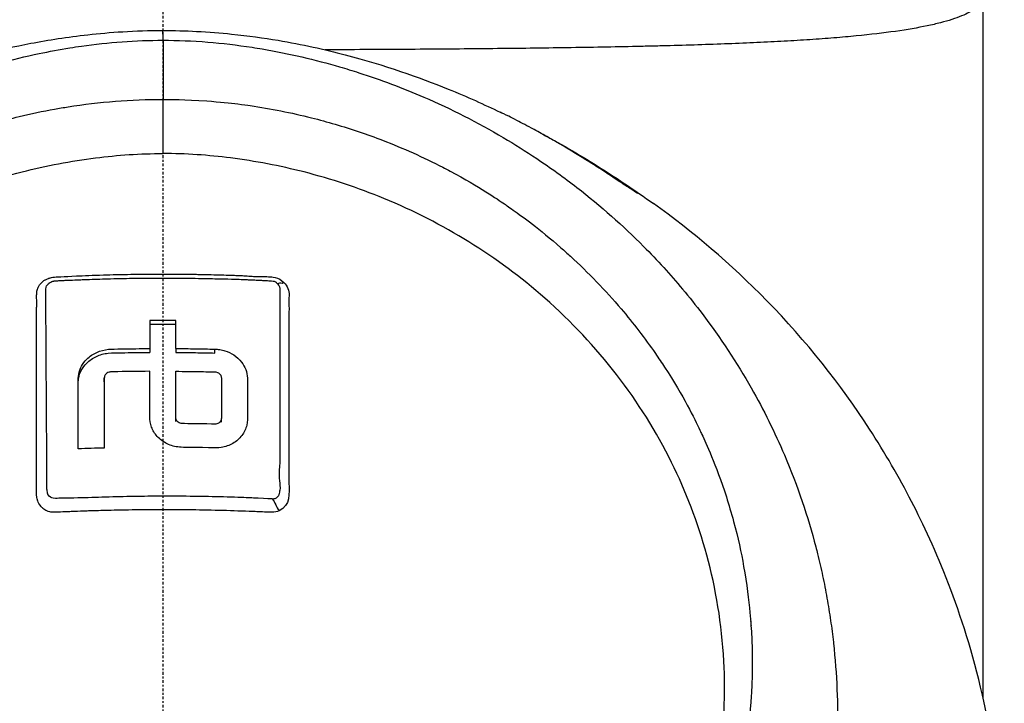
# Model space of a CAD drawing. Header units: millimetres. Extents: x 0 to 4378, y 0 to 2376.
# Tile 170 of 224: x 2245 to 2299, y 1651 to 1688. Entities that reach past the tile are written whole.
import ezdxf

# ---------------------------------------------------------------- set-up
doc = ezdxf.new("R2010")
doc.units = ezdxf.units.MM
doc.header["$LTSCALE"] = 0.2
doc.linetypes.add('CENTER2', pattern=[1.125, 0.75, -0.125, 0.125, -0.125])
doc.layers.add('02_Center Line', color=1, linetype='CENTER2')

# ---------------------------------------------------------------- blocks, each defined once
blk = doc.blocks.new('Blk$A01R1-4W24F')
for p, q in [((45, 991.183), (45, 1040.15)), ((40, 1027.775), (40, 1027.774)), ((0.011, 1021.096), (0.011, 1024.067)), ((18.275, 1022.203), (18.275, 1022.203)), ((18.502, 1022.072), (18.502, 1022.072)), ((16.212, 1019.881), (16.212, 1019.882)), ((-0.714, 1010.394), (-0.714, 1010.182)), ((0.713, 1010.394), (0.713, 1010.182)), ((2.854, 1010.149), (2.854, 1010.361)), ((-3.211, 1008.573), (-3.211, 1008.785)), ((31.87, 1008.922), (31.87, 1008.922)), ((0.713, 1006.395), (0.713, 1006.608)), ((33.112, 1006.67), (33.112, 1006.669)), ((3.21, 1006.349), (3.21, 1006.561)), ((36.227, 997.739), (36.227, 997.739)), ((36.27, 997.526), (36.27, 997.527)), ((36.271, 997.523), (36.271, 997.523)), ((36.319, 997.281), (36.319, 997.281))]:
    blk.add_line(p, q)
for centre, radius, start, end in [((0, 979.85), 34, 100.874, 100.8747), ((0, 979.85), 41, 50.743, 50.8222), ((0, 979.85), 30, 102.3037, 102.3039), ((0, 979.85), 30, 77.6533, 77.6542), ((32.043, 998.35), 3.386, 105.9783, 106.0654), ((32.043, 998.35), 3.186, 105.9551, 106.0517), ((32.043, 998.35), 2.929, 105.9598, 106.07), ((32.043, 998.35), 2.5, 106.0834, 106.2226), ((32.043, 998.35), 1.5, 107.5429, 107.835), ((0, 979.85), 41, 29.5734, 29.5753), ((32.043, 998.35), 1.25, 108.5049, 108.8849), ((32.043, 998.35), 1.25, 271.096, 271.5772), ((32.043, 998.35), 4.535, 342.6808, 342.6864), ((32.043, 998.35), 1.5, 272.1453, 272.5491), ((32.043, 998.35), 4.734, 338.349, 338.3531), ((32.043, 998.35), 2.5, 273.7554, 274), ((32.043, 998.35), 2.929, 273.9068, 274.1128), ((32.043, 998.35), 4.535, 273.5242, 273.6344), ((32.043, 998.35), 4.734, 273.4217, 273.5227)]:
    blk.add_arc(centre, radius, start, end)
for centre, major_axis, ratio, start_param, end_param in [((0.03, 997.597), (-0.024, 30.249), 0.000905, 6.09458, 6.283185), ((0.011, 1024.806), (0.002, 7.75), 0.000047, 1.241805, 1.666284), ((22, 1017.651), (2.25, 0), 0.707107, 1.18383, 1.183899), ((22, 1017.651), (2.25, 0), 0.707107, 0.239156, 0.239296), ((22, 1017.651), (3.5, 0), 0.707107, 6.004977, 6.005027), ((0.001, 955.05), (80.43, 0), 0.707265, 1.561936, 1.579678), ((-0.674, 964.878), (-0.02, 94.958), 0.000369, 1.052343, 1.070902), ((0.001, 954.837), (80.43, 0), 0.707265, 1.561936, 1.579678), ((0.674, 964.875), (-0.019, -94.963), 0.000358, 2.070691, 2.089249), ((0.034, 943.686), (-86.705, -0.001), 0.70693, 4.749809, 4.766284), ((0, 980.918), (0, 40.798), 0.999657, 5.238979, 5.239081)]:
    blk.add_ellipse(centre, major_axis=major_axis, ratio=ratio, start_param=start_param, end_param=end_param)
for points, knots in [([(45, 1029.7), (45, 1029.681), (44.998, 1029.644), (44.986, 1029.57), (44.944, 1029.441), (44.825, 1029.26), (44.588, 1029.048), (44.254, 1028.842), (43.824, 1028.64), (43.293, 1028.448), (42.663, 1028.267), (41.696, 1028.043), (40.245, 1027.791), (38.64, 1027.603), (37.439, 1027.491), (36.601, 1027.42), (35.5, 1027.339), (34.093, 1027.254), (32.601, 1027.179), (31.024, 1027.113), (29.361, 1027.055), (27.904, 1027.013), (26.693, 1026.983), (25.453, 1026.955), (23.87, 1026.924), (21.265, 1026.882), (17.879, 1026.842), (14.675, 1026.816), (12.473, 1026.803), (10.986, 1026.795), (9.796, 1026.79), (8.976, 1026.787), (8.905, 1026.787)], [-0.00005585, -0.00005585, -0.00005585, -0.00005585, 0.00051707, 0.00109, 0.00223584, 0.00452754, 0.00681923, 0.00911093, 0.01140263, 0.01369432, 0.01598602, 0.01827771, 0.0228611, 0.02744449, 0.02859034, 0.02973619, 0.03202788, 0.03431958, 0.03661127, 0.03890297, 0.04119466, 0.04348636, 0.04463221, 0.04577806, 0.04806975, 0.05036145, 0.05494484, 0.05952823, 0.06067408, 0.06181992, 0.06411162, 0.06432845, 0.06432845, 0.06432845, 0.06432845]), ([(-18.505, 1023.364), (-16.729, 1024.22), (-14.653, 1025.11), (-10.609, 1026.377), (-9.025, 1026.799), (-6.269, 1027.327), (-5.238, 1027.491), (-3.504, 1027.683), (-2.866, 1027.74), (-1.494, 1027.822), (-0.741, 1027.847), (0.006, 1027.847)], [0, 0, 0, 0, 1.326712, 1.326712, 2.054022, 2.054022, 2.446975, 2.446975, 2.658099, 2.658099, 2.882343, 2.882343, 2.882343, 2.882343]), ([(0.006, 1027.847), (0.626, 1027.847), (1.251, 1027.83), (2.516, 1027.766), (3.162, 1027.715), (4.683, 1027.56), (5.527, 1027.441), (7.654, 1027.082), (8.87, 1026.811), (12.176, 1025.946), (14.042, 1025.285), (16.692, 1024.208), (17.637, 1023.783), (18.509, 1023.363)], [0, 0, 0, 0, 0.185972, 0.185972, 0.395613, 0.395613, 0.706839, 0.706839, 1.226296, 1.226296, 2.232456, 2.232456, 2.882765, 2.882765, 2.882765, 2.882765]), ([(-24.065, 960.314), (-26.106, 962.331), (-27.952, 964.523), (-29.837, 967.249), (-30.073, 967.601), (-30.42, 968.136), (-30.54, 968.325), (-31.26, 969.474), (-31.751, 970.351), (-32.527, 971.864), (-32.815, 972.449), (-33.22, 973.312), (-33.359, 973.616), (-33.528, 974), (-33.563, 974.082), (-33.736, 974.483), (-33.875, 974.815), (-34.321, 975.92), (-34.611, 976.699), (-34.947, 977.69), (-35.014, 977.894), (-35.166, 978.367), (-35.25, 978.637), (-35.383, 979.083), (-35.434, 979.259), (-36.161, 981.813), (-36.621, 984.248), (-36.904, 987.336), (-36.946, 987.967), (-36.999, 989.216), (-37.009, 989.832), (-36.995, 991.665), (-36.927, 992.877), (-36.763, 994.411), (-36.724, 994.734), (-36.639, 995.369), (-36.592, 995.694), (-36.515, 996.175), (-36.489, 996.334), (-36.437, 996.638), (-36.41, 996.789), (-36.28, 997.502), (-36.161, 998.073), (-35.959, 998.936), (-35.886, 999.23), (-35.735, 999.808), (-35.657, 1000.094), (-35.411, 1000.951), (-35.233, 1001.516), (-34.66, 1003.195), (-34.22, 1004.3), (-33.235, 1006.461), (-32.688, 1007.519), (-31.484, 1009.589), (-30.832, 1010.594), (-29.779, 1012.052), (-29.416, 1012.532), (-28.665, 1013.471), (-28.279, 1013.931), (-27.483, 1014.834), (-27.072, 1015.278), (-24.96, 1017.449), (-23.102, 1019.024), (-19.561, 1021.484), (-17.948, 1022.439), (-15.016, 1023.905), (-13.725, 1024.465), (-11.912, 1025.14), (-11.413, 1025.314), (-10.691, 1025.55), (-10.47, 1025.619), (-9.834, 1025.815), (-9.413, 1025.936), (-8.267, 1026.247), (-7.528, 1026.425), (-6.226, 1026.697), (-5.665, 1026.801), (-4.892, 1026.925), (-4.68, 1026.957), (-3.726, 1027.092), (-2.981, 1027.173), (-1.487, 1027.282), (-0.738, 1027.31), (0.012, 1027.31)], [0.000001, 0.000001, 0.000001, 0.000001, 0.87198, 0.87198, 0.998176, 0.998176, 1.064575, 1.064575, 1.41457, 1.41457, 1.596219, 1.596219, 1.693857, 1.693857, 1.719166, 1.719166, 1.837725, 1.837725, 2.111396, 2.111396, 2.182409, 2.182409, 2.276499, 2.276499, 2.337341, 2.337341, 3.162147, 3.162147, 3.373842, 3.373842, 3.579811, 3.579811, 3.984502, 3.984502, 4.09507, 4.09507, 4.202311, 4.202311, 4.255972, 4.255972, 4.304596, 4.304596, 4.486711, 4.486711, 4.581165, 4.581165, 4.673894, 4.673894, 4.859509, 4.859509, 5.231419, 5.231419, 5.60592, 5.60592, 5.979077, 5.979077, 6.165933, 6.165933, 6.351964, 6.351964, 6.539189, 6.539189, 7.288579, 7.288579, 7.860772, 7.860772, 8.290537, 8.290537, 8.451715, 8.451715, 8.522248, 8.522248, 8.654959, 8.654959, 8.889881, 8.889881, 9.06617, 9.06617, 9.132077, 9.132077, 9.362293, 9.362293, 9.592797, 9.592797, 9.592797, 9.592797]), ([(0.012, 1027.31), (0.798, 1027.31), (1.618, 1027.279), (2.467, 1027.21), (3.256, 1027.147), (4.07, 1027.052), (4.907, 1026.923), (5.088, 1026.895), (5.27, 1026.865), (5.453, 1026.834), (6.94, 1026.58), (8.355, 1026.243), (9.696, 1025.853), (10.052, 1025.749), (10.403, 1025.641), (10.749, 1025.53), (11.955, 1025.142), (13.142, 1024.695), (14.307, 1024.192), (15.804, 1023.545), (17.262, 1022.804), (18.669, 1021.974), (19.292, 1021.606), (19.906, 1021.22), (20.509, 1020.817), (21.268, 1020.31), (22.003, 1019.78), (22.713, 1019.23), (24.02, 1018.217), (25.24, 1017.134), (26.371, 1015.996), (27.123, 1015.239), (27.835, 1014.458), (28.506, 1013.656), (28.877, 1013.213), (29.234, 1012.766), (29.577, 1012.314), (30.589, 1010.984), (31.485, 1009.618), (32.27, 1008.235), (32.961, 1007.019), (33.565, 1005.79), (34.09, 1004.56), (34.824, 1002.838), (35.387, 1001.146), (35.812, 999.515), (35.846, 999.386), (35.879, 999.257), (35.911, 999.128), (36.011, 998.726), (36.104, 998.323), (36.189, 997.921), (36.275, 997.514), (36.354, 997.108), (36.426, 996.702), (36.498, 996.292), (36.564, 995.883), (36.623, 995.474), (36.681, 995.076), (36.732, 994.677), (36.777, 994.279), (36.778, 994.265), (36.78, 994.251), (36.782, 994.237), (36.972, 992.522), (37.036, 990.842), (36.994, 989.21), (36.948, 987.453), (36.782, 985.753), (36.522, 984.122), (36.498, 983.97), (36.473, 983.819), (36.447, 983.668), (36.177, 982.087), (35.814, 980.54), (35.37, 979.035), (34.858, 977.303), (34.238, 975.624), (33.534, 974.013), (33.459, 973.842), (33.383, 973.672), (33.306, 973.501), (33.008, 972.846), (32.688, 972.186), (32.359, 971.54), (32.285, 971.395), (32.211, 971.25), (32.135, 971.105), (31.818, 970.498), (31.463, 969.848), (31.016, 969.104), (30.954, 969), (30.889, 968.894), (30.823, 968.787), (30.362, 968.035), (29.847, 967.256), (29.318, 966.505), (28.807, 965.781), (28.283, 965.082), (27.742, 964.404)], [0, 0, 0, 0, 0.0293646, 0.0293646, 0.0293646, 0.0566154, 0.0566154, 0.0566154, 0.0625, 0.0625, 0.0625, 0.1118856, 0.1118856, 0.1118856, 0.125, 0.125, 0.125, 0.1687706, 0.1687706, 0.1687706, 0.2250488, 0.2250488, 0.2250488, 0.25, 0.25, 0.25, 0.2807426, 0.2807426, 0.2807426, 0.3373462, 0.3373462, 0.3373462, 0.375, 0.375, 0.375, 0.394127, 0.394127, 0.394127, 0.4504604, 0.4504604, 0.4504604, 0.5, 0.5, 0.5, 0.5625, 0.5625, 0.5625, 0.5671142, 0.5671142, 0.5671142, 0.581501, 0.581501, 0.581501, 0.5960263, 0.5960263, 0.5960263, 0.6106942, 0.6106942, 0.6106942, 0.625, 0.625, 0.625, 0.6254725, 0.6254725, 0.6254725, 0.6826656, 0.6826656, 0.6826656, 0.7442648, 0.7442648, 0.7442648, 0.75, 0.75, 0.75, 0.8049855, 0.8049855, 0.8049855, 0.8682916, 0.8682916, 0.8682916, 0.875, 0.875, 0.875, 0.9005062, 0.9005062, 0.9005062, 0.90625, 0.90625, 0.90625, 0.9336735, 0.9336735, 0.9336735, 0.9375, 0.9375, 0.9375, 0.9693103, 0.9693103, 0.9693103, 1, 1, 1, 1]), ([(-23.946, 972.446), (-24.213, 972.728), (-24.475, 973.018), (-24.979, 973.593), (-25.228, 973.887), (-25.633, 974.384), (-25.794, 974.585), (-26.581, 975.598), (-27.171, 976.436), (-28.079, 977.879), (-28.421, 978.467), (-29.171, 979.859), (-29.566, 980.677), (-30.125, 981.982), (-30.316, 982.461), (-30.698, 983.497), (-30.886, 984.054), (-31.251, 985.261), (-31.424, 985.91), (-31.748, 987.311), (-31.891, 988.065), (-32.135, 989.687), (-32.226, 990.558), (-32.293, 991.657), (-32.304, 991.882), (-32.331, 992.602), (-32.337, 993.101), (-32.324, 994.094), (-32.305, 994.588), (-32.242, 995.582), (-32.197, 996.08), (-32.083, 997.063), (-32.013, 997.559), (-31.858, 998.481), (-31.77, 998.949), (-31.618, 999.652), (-31.56, 999.904), (-31.381, 1000.641), (-31.252, 1001.119), (-30.98, 1002.032), (-30.843, 1002.458), (-30.529, 1003.364), (-30.351, 1003.837), (-29.973, 1004.77), (-29.773, 1005.23), (-28.713, 1007.509), (-27.681, 1009.25), (-26.178, 1011.296), (-25.866, 1011.7), (-25.223, 1012.491), (-24.891, 1012.879), (-23.869, 1014.017), (-23.15, 1014.743), (-21.638, 1016.128), (-20.846, 1016.787), (-19.314, 1017.941), (-18.584, 1018.445), (-16.518, 1019.75), (-15.143, 1020.488), (-12.645, 1021.609), (-11.549, 1022.033), (-9.592, 1022.673), (-8.742, 1022.915), (-7.238, 1023.279), (-6.589, 1023.417), (-5.69, 1023.579), (-5.444, 1023.62), (-4.337, 1023.795), (-3.473, 1023.897), (-1.733, 1024.033), (-0.861, 1024.068), (0.011, 1024.067)], [0.000001, 0.000001, 0.000001, 0.000001, 0.11946, 0.11946, 0.241052, 0.241052, 0.321692, 0.321692, 0.643653, 0.643653, 0.858623, 0.858623, 1.144694, 1.144694, 1.308122, 1.308122, 1.494874, 1.494874, 1.708069, 1.708069, 1.951832, 1.951832, 2.230695, 2.230695, 2.303189, 2.303189, 2.46479, 2.46479, 2.625297, 2.625297, 2.787922, 2.787922, 2.946664, 2.946664, 3.08253, 3.08253, 3.156368, 3.156368, 3.305764, 3.305764, 3.43529, 3.43529, 3.579096, 3.579096, 3.721833, 3.721833, 4.292184, 4.292184, 4.435257, 4.435257, 4.578157, 4.578157, 4.862917, 4.862917, 5.148905, 5.148905, 5.393875, 5.393875, 5.822939, 5.822939, 6.144758, 6.144758, 6.385994, 6.385994, 6.566823, 6.566823, 6.63475, 6.63475, 6.873456, 6.873456, 7.112007, 7.112007, 7.112007, 7.112007]), ([(0.011, 1024.067), (0.381, 1024.067), (1.185, 1024.069), (2.417, 1023.98), (3.126, 1023.929), (3.691, 1023.866), (4.113, 1023.814), (4.409, 1023.777), (4.635, 1023.746), (4.792, 1023.723), (5.923, 1023.558), (7.045, 1023.336), (8.151, 1023.058), (8.588, 1022.949), (9.022, 1022.83), (9.454, 1022.703), (10.334, 1022.444), (11.202, 1022.15), (12.056, 1021.821), (13.181, 1021.387), (14.281, 1020.894), (15.349, 1020.343), (15.493, 1020.269), (15.632, 1020.195), (15.767, 1020.124), (17.391, 1019.256), (18.342, 1018.597), (18.735, 1018.329), (18.776, 1018.301), (18.939, 1018.191), (19.22, 1017.992), (19.732, 1017.629), (20.639, 1016.976), (21.837, 1015.924), (22.012, 1015.77), (22.186, 1015.614), (22.358, 1015.456), (23.34, 1014.556), (24.27, 1013.591), (25.138, 1012.568), (25.802, 1011.785), (26.429, 1010.968), (27.017, 1010.12), (27.195, 1009.862), (27.362, 1009.613), (27.518, 1009.372), (28.57, 1007.754), (29.148, 1006.564), (29.456, 1005.917), (29.499, 1005.826), (29.536, 1005.746), (29.569, 1005.677), (29.791, 1005.197), (30.319, 1004.081), (30.906, 1002.251), (31.039, 1001.837), (31.174, 1001.386), (31.305, 1000.898), (31.545, 1000.008), (31.722, 999.187), (31.856, 998.441), (32.033, 997.462), (32.136, 996.614), (32.202, 995.903), (32.247, 995.421), (32.277, 994.972), (32.296, 994.556), (32.317, 994.123), (32.326, 993.726), (32.328, 993.366), (32.33, 993.108), (32.329, 992.85), (32.324, 992.592), (32.316, 992.174), (32.299, 991.755), (32.273, 991.337), (32.262, 991.165), (32.25, 990.994), (32.237, 990.822), (32.186, 990.185), (32.114, 989.542), (32.019, 988.894), (31.901, 988.096), (31.749, 987.29), (31.559, 986.479), (31.505, 986.251), (31.449, 986.022), (31.389, 985.792), (31.242, 985.227), (31.078, 984.665), (30.898, 984.109), (30.645, 983.327), (30.359, 982.555), (30.042, 981.794), (29.929, 981.522), (29.811, 981.251), (29.69, 980.982), (29.453, 980.459), (29.22, 979.983), (28.998, 979.552), (28.527, 978.64), (28.104, 977.928), (27.773, 977.396), (27.525, 976.998), (27.327, 976.701), (27.192, 976.499), (26.929, 976.107), (26.656, 975.72), (26.374, 975.339), (26.142, 975.026), (25.904, 974.717), (25.66, 974.412), (25.27, 973.924), (24.986, 973.595), (24.826, 973.412), (24.82, 973.406), (24.815, 973.399), (24.809, 973.393), (24.528, 973.071), (24.241, 972.755), (23.947, 972.444)], [-1, -1, -1, -1, -0.967857, -0.967857, -0.967857, -0.948942, -0.948942, -0.948942, -0.935714, -0.935714, -0.935714, -0.889625, -0.889625, -0.889625, -0.871429, -0.871429, -0.871429, -0.83445, -0.83445, -0.83445, -0.785714, -0.785714, -0.785714, -0.781613, -0.781613, -0.781613, -0.732143, -0.732143, -0.732143, -0.713138, -0.713138, -0.713138, -0.678571, -0.678571, -0.678571, -0.668891, -0.668891, -0.668891, -0.613661, -0.613661, -0.613661, -0.571429, -0.571429, -0.571429, -0.563197, -0.563197, -0.563197, -0.507759, -0.507759, -0.507759, -0.5, -0.5, -0.5, -0.441747, -0.441747, -0.441747, -0.428571, -0.428571, -0.428571, -0.397698, -0.397698, -0.397698, -0.357143, -0.357143, -0.357143, -0.339649, -0.339649, -0.339649, -0.321429, -0.321429, -0.321429, -0.310561, -0.310561, -0.310561, -0.292949, -0.292949, -0.292949, -0.285714, -0.285714, -0.285714, -0.258021, -0.258021, -0.258021, -0.223914, -0.223914, -0.223914, -0.214286, -0.214286, -0.214286, -0.189719, -0.189719, -0.189719, -0.155218, -0.155218, -0.155218, -0.142857, -0.142857, -0.142857, -0.12766, -0.12766, -0.12766, -0.095508, -0.095508, -0.095508, -0.071429, -0.071429, -0.071429, -0.051836, -0.051836, -0.051836, -0.035714, -0.035714, -0.035714, -0.017857, -0.017857, -0.017857, -0.017513, -0.017513, -0.017513, 0, 0, 0, 0]), ([(25.537, 1019.235), (25.448, 1019.29), (25.225, 1019.439), (24.631, 1019.834), (24.251, 1020.085), (23.414, 1020.622), (22.956, 1020.909), (22.014, 1021.478), (21.578, 1021.733), (20.893, 1022.121), (20.625, 1022.269), (20.183, 1022.509), (20.011, 1022.6), (19.695, 1022.767), (19.552, 1022.841), (19.25, 1022.996), (19.1, 1023.072), (18.774, 1023.234), (18.623, 1023.308), (18.509, 1023.363)], [-1.596737, -1.596737, -1.596737, -1.596737, -1.33399, -1.33399, -1.081083, -1.081083, -0.864266, -0.864266, -0.684891, -0.684891, -0.576042, -0.576042, -0.504751, -0.504751, -0.44002, -0.44002, -0.35801, -0.35801, -0.236222, -0.236222, -0.236222, -0.236222]), ([(20.819, 1022.161), (21.038, 1022.045), (21.255, 1021.928), (21.47, 1021.809), (22.006, 1021.513), (22.532, 1021.209), (23.046, 1020.898)], [0.28744, 0.28744, 0.28744, 0.28744, 0.3710577, 0.3710577, 0.3710577, 0.5794213, 0.5794213, 0.5794213, 0.5794213]), ([(-23.702, 972.967), (-24.989, 974.459), (-26.745, 976.753), (-29.376, 982.491), (-30.152, 985.136), (-30.787, 989.645), (-30.862, 991.465), (-30.545, 997.362), (-29.442, 1001.03), (-26.207, 1007.556), (-23.844, 1010.613), (-18.339, 1015.453), (-15.349, 1017.299), (-10.681, 1019.221), (-9.214, 1019.707), (-6.392, 1020.427), (-5.041, 1020.684), (-2.486, 1021.007), (-1.233, 1021.097), (0.011, 1021.096)], [0.000001, 0.000001, 0.000001, 0.000001, 0.607771, 0.607771, 1.082512, 1.082512, 1.397802, 1.397802, 2.118274, 2.118274, 2.902051, 2.902051, 3.602042, 3.602042, 3.908849, 3.908849, 4.182215, 4.182215, 4.425038, 4.425038, 4.425038, 4.425038]), ([(23.703, 972.964), (24.989, 974.455), (26.745, 976.746), (29.375, 982.479), (30.152, 985.121), (30.789, 989.625), (30.865, 991.444), (30.552, 997.34), (29.452, 1001.009), (26.223, 1007.538), (23.862, 1010.597), (18.361, 1015.44), (15.373, 1017.288), (10.705, 1019.214), (9.238, 1019.7), (6.417, 1020.422), (5.066, 1020.68), (2.51, 1021.005), (1.256, 1021.096), (0.011, 1021.096)], [-6.796105, -6.796105, -6.796105, -6.796105, -5.863118, -5.863118, -5.134414, -5.134414, -4.650457, -4.650457, -3.543767, -3.543767, -2.339879, -2.339879, -1.264734, -1.264734, -0.793197, -0.793197, -0.373483, -0.373483, 0, 0, 0, 0]), ([(25.785, 1019.081), (25.744, 1019.107), (25.703, 1019.133), (25.62, 1019.184), (25.579, 1019.21), (25.537, 1019.235)], [0.000001, 0.000001, 0.000001, 0.000001, 0.1240778, 0.1240778, 0.2481545, 0.2481545, 0.2481545, 0.2481545]), ([(26.028, 1018.925), (25.986, 1018.953), (25.939, 1018.983), (25.862, 1019.032), (25.822, 1019.058), (25.785, 1019.081)], [-0.2166132, -0.2166132, -0.2166132, -0.2166132, -0.1116759, -0.1116759, 0, 0, 0, 0]), ([(0.032, 933.345), (2.084, 933.341), (5.674, 933.477), (13.304, 935.142), (16.378, 936.159), (21.153, 938.315), (22.963, 939.298), (25.625, 940.956), (26.558, 941.586), (28.345, 942.889), (29.2, 943.56), (30.473, 944.636), (30.899, 945.011), (34.343, 948.154), (36.464, 950.852), (39.388, 955.017), (41.258, 958.04), (44.27, 965.501), (45.214, 969.136), (46.151, 976.028), (46.131, 978.448), (46.125, 981.328), (46.138, 983.268), (45.679, 987.705), (45.376, 989.55), (43.899, 995.974), (42.341, 999.522), (40.376, 1003.342), (39.608, 1004.67), (37.169, 1008.428), (35.293, 1010.801), (31.145, 1015.054), (29.053, 1016.821), (26.916, 1018.345)], [0, 0, 0, 0, 0.615438, 0.615438, 1.069569, 1.069569, 1.371276, 1.371276, 1.544721, 1.544721, 1.716113, 1.716113, 1.805171, 1.805171, 2.453917, 2.453917, 3.119268, 3.119268, 3.710855, 3.710855, 4.236876, 4.236876, 4.642605, 4.642605, 4.934699, 4.934699, 5.667174, 5.667174, 6.066186, 6.066186, 6.818123, 6.818123, 7.507371, 7.507371, 7.507371, 7.507371]), ([(-6.921, 1002.974), (-6.921, 1003.009), (-6.921, 1003.074), (-6.921, 1003.166), (-6.921, 1003.2), (-6.922, 1003.231), (-6.922, 1003.26), (-6.922, 1003.432), (-6.922, 1003.52), (-6.922, 1003.523), (-6.922, 1003.524), (-6.922, 1003.564), (-6.922, 1003.584), (-6.922, 1004.006), (-6.922, 1004.426), (-6.922, 1004.845), (-6.922, 1005.098), (-6.922, 1005.351), (-6.922, 1005.603), (-6.922, 1005.895), (-6.922, 1006.167), (-6.922, 1006.417), (-6.922, 1006.879), (-6.922, 1007.269), (-6.922, 1007.588), (-6.922, 1007.731), (-6.922, 1007.86), (-6.922, 1007.974), (-6.922, 1008.378), (-6.922, 1008.605), (-6.922, 1008.661), (-6.923, 1008.944), (-6.924, 1009.226), (-6.924, 1009.507), (-6.925, 1009.753), (-6.925, 1009.999), (-6.926, 1010.244), (-6.927, 1010.669), (-6.927, 1011.012), (-6.926, 1011.272), (-6.926, 1011.469), (-6.926, 1011.619), (-6.926, 1011.723), (-6.924, 1012.132), (-6.922, 1012.359), (-6.922, 1012.405), (-6.922, 1012.441), (-6.921, 1012.475), (-6.921, 1012.507), (-6.921, 1012.556), (-6.92, 1012.602), (-6.92, 1012.644), (-6.919, 1012.726), (-6.918, 1012.794), (-6.917, 1012.848), (-6.917, 1012.864), (-6.917, 1012.878), (-6.917, 1012.892), (-6.916, 1012.934), (-6.917, 1012.968), (-6.917, 1012.993), (-6.917, 1012.997), (-6.917, 1013.006), (-6.917, 1013.02), (-6.917, 1013.028), (-6.917, 1013.038), (-6.917, 1013.05), (-6.917, 1013.053), (-6.918, 1013.057), (-6.918, 1013.06), (-6.92, 1013.113), (-6.921, 1013.157), (-6.922, 1013.191), (-6.924, 1013.301), (-6.92, 1013.373), (-6.918, 1013.408), (-6.916, 1013.431), (-6.915, 1013.456), (-6.913, 1013.485), (-6.912, 1013.502), (-6.91, 1013.517), (-6.908, 1013.53), (-6.908, 1013.536), (-6.907, 1013.541), (-6.906, 1013.546), (-6.904, 1013.556), (-6.901, 1013.57), (-6.896, 1013.588), (-6.892, 1013.605), (-6.887, 1013.623), (-6.881, 1013.642), (-6.879, 1013.648), (-6.874, 1013.665), (-6.864, 1013.691), (-6.857, 1013.708), (-6.849, 1013.728), (-6.837, 1013.752), (-6.813, 1013.804), (-6.785, 1013.848), (-6.757, 1013.887), (-6.712, 1013.95), (-6.664, 1014), (-6.62, 1014.04), (-6.583, 1014.074), (-6.548, 1014.1), (-6.519, 1014.12), (-6.497, 1014.136), (-6.477, 1014.149), (-6.461, 1014.158), (-6.455, 1014.162), (-6.447, 1014.167), (-6.437, 1014.172), (-6.403, 1014.191), (-6.349, 1014.221), (-6.272, 1014.247), (-6.255, 1014.253), (-6.238, 1014.258), (-6.222, 1014.262), (-6.197, 1014.269), (-6.173, 1014.275), (-6.152, 1014.28), (-6.138, 1014.283), (-6.101, 1014.292), (-6.038, 1014.303), (-6.036, 1014.303), (-6.022, 1014.305), (-5.996, 1014.308), (-5.869, 1014.323), (-5.45, 1014.345), (-4.741, 1014.379), (-4.338, 1014.399), (-3.84, 1014.416), (-3.247, 1014.434), (-3.022, 1014.441), (-2.784, 1014.447), (-2.532, 1014.453), (-2.262, 1014.459), (-2.002, 1014.464), (-1.752, 1014.468), (-1.205, 1014.477), (-0.705, 1014.481), (-0.256, 1014.482), (0.317, 1014.483), (0.809, 1014.48), (1.228, 1014.475), (1.46, 1014.473), (1.669, 1014.47), (1.855, 1014.467), (1.941, 1014.466), (2.021, 1014.464), (2.096, 1014.463), (2.455, 1014.456), (2.837, 1014.448), (3.24, 1014.436), (3.243, 1014.436), (3.246, 1014.436), (3.25, 1014.436), (3.365, 1014.433), (3.559, 1014.427), (3.832, 1014.417), (3.965, 1014.413), (4.069, 1014.409), (4.144, 1014.406), (4.15, 1014.406), (4.156, 1014.405), (4.162, 1014.405)], [-0.6381839, -0.6381839, -0.6381839, -0.6381839, -0.6316964, -0.6316964, -0.6316964, -0.6307456, -0.6307456, -0.6307456, -0.6250215, -0.6250215, -0.6250215, -0.6234436, -0.6234436, -0.6234436, -0.5910238, -0.5910238, -0.5910238, -0.5714286, -0.5714286, -0.5714286, -0.5584343, -0.5584343, -0.5584343, -0.5344378, -0.5344378, -0.5344378, -0.5236736, -0.5236736, -0.5236736, -0.4857143, -0.4857143, -0.4857143, -0.4628498, -0.4628498, -0.4628498, -0.4428571, -0.4428571, -0.4428571, -0.4184801, -0.4184801, -0.4184801, -0.4, -0.4, -0.4, -0.3785714, -0.3785714, -0.3785714, -0.3766324, -0.3766324, -0.3766324, -0.3736775, -0.3736775, -0.3736775, -0.3678571, -0.3678571, -0.3678571, -0.3667329, -0.3667329, -0.3667329, -0.3632653, -0.3632653, -0.3632653, -0.3617347, -0.3617347, -0.3617347, -0.3602041, -0.3602041, -0.3602041, -0.3600354, -0.3600354, -0.3600354, -0.3571429, -0.3571429, -0.3571429, -0.3517857, -0.3517857, -0.3517857, -0.3491071, -0.3491071, -0.3491071, -0.347306, -0.347306, -0.347306, -0.3464286, -0.3464286, -0.3464286, -0.3448214, -0.3448214, -0.3448214, -0.3432143, -0.3432143, -0.3432143, -0.341231, -0.341231, -0.341231, -0.34, -0.34, -0.34, -0.3357143, -0.3357143, -0.3357143, -0.3314305, -0.3314305, -0.3314305, -0.3277963, -0.3277963, -0.3277963, -0.325, -0.325, -0.325, -0.3238534, -0.3238534, -0.3238534, -0.3196429, -0.3196429, -0.3196429, -0.3186098, -0.3186098, -0.3186098, -0.3169643, -0.3169643, -0.3169643, -0.3142857, -0.3142857, -0.3142857, -0.3057284, -0.3057284, -0.3057284, -0.2625175, -0.2625175, -0.2625175, -0.2379132, -0.2379132, -0.2379132, -0.2285714, -0.2285714, -0.2285714, -0.2146659, -0.2146659, -0.2146659, -0.1843164, -0.1843164, -0.1843164, -0.1456542, -0.1456542, -0.1456542, -0.124148, -0.124148, -0.124148, -0.1142857, -0.1142857, -0.1142857, -0.085957, -0.085957, -0.085957, -0.0857143, -0.0857143, -0.0857143, -0.0714286, -0.0714286, -0.0714286, -0.0642857, -0.0642857, -0.0642857, -0.063677, -0.063677, -0.063677, -0.063677]), ([(-6.415, 1013.575), (-6.414, 1013.606), (-6.414, 1013.634), (-6.414, 1013.661), (-6.412, 1013.804), (-6.339, 1013.883), (-6.315, 1013.912), (-6.306, 1013.922), (-6.283, 1013.95), (-6.236, 1013.987), (-6.232, 1013.99), (-6.227, 1013.994), (-6.222, 1013.997), (-6.194, 1014.017), (-6.166, 1014.033), (-6.142, 1014.045), (-6.103, 1014.064), (-6.067, 1014.077), (-6.037, 1014.085), (-6.034, 1014.086), (-6.031, 1014.087), (-6.026, 1014.088), (-6.016, 1014.091), (-6.001, 1014.094), (-5.982, 1014.098), (-5.959, 1014.102), (-5.941, 1014.104), (-5.927, 1014.105), (-5.914, 1014.107), (-5.876, 1014.11), (-5.816, 1014.114), (-5.783, 1014.116), (-5.747, 1014.119), (-5.706, 1014.121), (-5.675, 1014.123), (-5.637, 1014.125), (-5.594, 1014.128), (-5.563, 1014.129), (-5.529, 1014.131), (-5.492, 1014.132), (-5.444, 1014.134), (-5.375, 1014.137), (-5.283, 1014.14), (-5.191, 1014.144), (-5.123, 1014.146), (-5.079, 1014.148), (-5.032, 1014.15), (-4.901, 1014.155), (-4.686, 1014.165), (-4.599, 1014.168), (-4.512, 1014.172), (-4.423, 1014.176), (-4.068, 1014.19), (-3.698, 1014.203), (-3.313, 1014.214), (-3.221, 1014.217), (-3.128, 1014.22), (-3.035, 1014.222), (-2.572, 1014.235), (-2.108, 1014.245), (-1.646, 1014.251), (-1.183, 1014.258), (-0.721, 1014.262), (-0.256, 1014.263), (0.21, 1014.264), (0.679, 1014.261), (1.147, 1014.256), (1.152, 1014.256), (1.157, 1014.256), (1.162, 1014.256), (1.309, 1014.254), (1.449, 1014.253), (1.584, 1014.251)], [0.6113952, 0.6113952, 0.6113952, 0.6113952, 0.6163655, 0.6163655, 0.6163655, 0.6428571, 0.6428571, 0.6428571, 0.6462054, 0.6462054, 0.6462054, 0.6466888, 0.6466888, 0.6466888, 0.6495536, 0.6495536, 0.6495536, 0.6529018, 0.6529018, 0.6529018, 0.6534468, 0.6534468, 0.6534468, 0.6545759, 0.6545759, 0.6545759, 0.65625, 0.65625, 0.65625, 0.6595982, 0.6595982, 0.6595982, 0.6629464, 0.6629464, 0.6629464, 0.6668565, 0.6668565, 0.6668565, 0.6696429, 0.6696429, 0.6696429, 0.6763393, 0.6763393, 0.6763393, 0.6830357, 0.6830357, 0.6830357, 0.6964286, 0.6964286, 0.6964286, 0.7071219, 0.7071219, 0.7071219, 0.75, 0.75, 0.75, 0.7544493, 0.7544493, 0.7544493, 0.7766834, 0.7766834, 0.7766834, 0.7989284, 0.7989284, 0.7989284, 0.8211841, 0.8211841, 0.8211841, 0.8214286, 0.8214286, 0.8214286, 0.8289032, 0.8289032, 0.8289032, 0.8289032]), ([(1.584, 1014.251), (2.092, 1014.244), (2.516, 1014.235), (2.856, 1014.228), (2.922, 1014.226), (2.987, 1014.225), (3.051, 1014.223), (3.233, 1014.218), (3.404, 1014.215), (3.565, 1014.211), (3.85, 1014.204), (4.055, 1014.197), (4.181, 1014.193), (4.327, 1014.188), (4.46, 1014.183), (4.581, 1014.178), (4.612, 1014.176), (4.643, 1014.175), (4.673, 1014.174), (4.685, 1014.173), (4.697, 1014.173), (4.707, 1014.172), (4.733, 1014.171), (4.751, 1014.17), (4.762, 1014.17), (4.813, 1014.167), (4.869, 1014.165), (4.929, 1014.162), (4.984, 1014.16), (5.083, 1014.156), (5.225, 1014.149), (5.268, 1014.147), (5.308, 1014.145), (5.344, 1014.143)], [0.8289032, 0.8289032, 0.8289032, 0.8289032, 0.8571429, 0.8571429, 0.8571429, 0.8617723, 0.8617723, 0.8617723, 0.875, 0.875, 0.875, 0.8928571, 0.8928571, 0.8928571, 0.90625, 0.90625, 0.90625, 0.9095982, 0.9095982, 0.9095982, 0.9105229, 0.9105229, 0.9105229, 0.9129464, 0.9129464, 0.9129464, 0.9196429, 0.9196429, 0.9196429, 0.9330357, 0.9330357, 0.9330357, 0.9388096, 0.9388096, 0.9388096, 0.9388096]), ([(4.162, 1014.405), (4.229, 1014.402), (4.297, 1014.399), (4.365, 1014.395), (4.476, 1014.388), (4.561, 1014.382), (4.619, 1014.378), (4.749, 1014.37), (4.868, 1014.362), (4.978, 1014.355), (4.981, 1014.355), (4.985, 1014.355), (4.989, 1014.355), (5.075, 1014.35), (5.141, 1014.348), (5.243, 1014.345), (5.298, 1014.344), (5.345, 1014.343), (5.383, 1014.343), (5.387, 1014.343), (5.391, 1014.343), (5.395, 1014.343), (5.416, 1014.343), (5.432, 1014.343), (5.442, 1014.343), (5.447, 1014.343), (5.452, 1014.343), (5.457, 1014.344), (5.469, 1014.344), (5.482, 1014.344), (5.495, 1014.344), (5.511, 1014.344), (5.529, 1014.344), (5.549, 1014.344), (5.564, 1014.344), (5.579, 1014.343), (5.596, 1014.343), (5.76, 1014.341), (5.859, 1014.333), (5.898, 1014.33), (5.914, 1014.329), (6.003, 1014.327), (6.153, 1014.29), (6.332, 1014.246), (6.498, 1014.166), (6.637, 1014.021)], [-0.06367695, -0.06367695, -0.06367695, -0.06367695, -0.05714286, -0.05714286, -0.05714286, -0.05102041, -0.05102041, -0.05102041, -0.0431996, -0.0431996, -0.0431996, -0.0429311, -0.0429311, -0.0429311, -0.03673469, -0.03673469, -0.03673469, -0.03304234, -0.03304234, -0.03304234, -0.03265306, -0.03265306, -0.03265306, -0.03163265, -0.03163265, -0.03163265, -0.03133708, -0.03133708, -0.03133708, -0.03061224, -0.03061224, -0.03061224, -0.0294375, -0.0294375, -0.0294375, -0.02857143, -0.02857143, -0.02857143, -0.02142857, -0.02142857, -0.02142857, -0.01428571, -0.01428571, -0.01428571, 0, 0, 0, 0]), ([(5.344, 1014.143), (5.392, 1014.14), (5.433, 1014.138), (5.468, 1014.136), (5.604, 1014.129), (5.718, 1014.121), (5.811, 1014.115)], [0.93880964, 0.93880964, 0.93880964, 0.93880964, 0.94642857, 0.94642857, 0.94642857, 0.9841263, 0.9841263, 0.9841263, 0.9841263]), ([(5.919, 1014.108), (5.928, 1014.108), (5.973, 1014.109), (6.054, 1014.096), (6.09, 1014.091), (6.119, 1014.082), (6.139, 1014.073), (6.161, 1014.064), (6.185, 1014.049), (6.21, 1014.028), (6.215, 1014.023), (6.229, 1014.011), (6.249, 1013.99), (6.268, 1013.97), (6.284, 1013.952), (6.297, 1013.937)], [0, 0, 0, 0, 0.25, 0.25, 0.25, 0.5, 0.5, 0.5, 0.75, 0.75, 0.75, 0.875, 0.875, 0.875, 1, 1, 1, 1]), ([(6.297, 1013.937), (6.493, 1013.739), (6.397, 1013.484), (6.411, 1013.252), (6.425, 1013.02), (6.416, 1012.782), (6.417, 1012.546), (6.418, 1012.073), (6.417, 1011.598), (6.416, 1011.121), (6.416, 1010.643), (6.416, 1010.164), (6.415, 1009.682), (6.415, 1009.628), (6.415, 1009.574), (6.415, 1009.519), (6.415, 1008.955), (6.414, 1008.524), (6.414, 1008.229), (6.414, 1008.03), (6.414, 1007.893), (6.414, 1007.821), (6.414, 1007.442), (6.413, 1007.089), (6.413, 1006.762), (6.413, 1006.528), (6.413, 1006.308), (6.413, 1006.102)], [0, 0, 0, 0, 0.0642604, 0.0642604, 0.0642604, 0.1285208, 0.1285208, 0.1285208, 0.2570414, 0.2570414, 0.2570414, 0.3855616, 0.3855616, 0.3855616, 0.4, 0.4, 0.4, 0.489325, 0.489325, 0.489325, 0.55, 0.55, 0.55, 0.6374853, 0.6374853, 0.6374853, 0.7, 0.7, 0.7, 0.7]), ([(6.637, 1014.021), (6.838, 1013.83), (6.933, 1013.572), (6.924, 1013.322), (6.915, 1013.073), (6.92, 1012.822), (6.92, 1012.571), (6.919, 1012.068), (6.919, 1011.563), (6.919, 1011.055), (6.919, 1010.546), (6.919, 1010.036), (6.919, 1009.522), (6.919, 1009.078), (6.919, 1008.633), (6.919, 1008.185)], [-1, -1, -1, -1, -0.9391036, -0.9391036, -0.9391036, -0.8782072, -0.8782072, -0.8782072, -0.7564144, -0.7564144, -0.7564144, -0.6346216, -0.6346216, -0.6346216, -0.5293356, -0.5293356, -0.5293356, -0.5293356]), ([(5.989, 1002.143), (5.923, 1002.146), (5.672, 1002.162), (5.234, 1002.18), (5.018, 1002.189), (4.756, 1002.201), (4.449, 1002.213), (4.017, 1002.229), (3.495, 1002.246), (2.882, 1002.261), (2.404, 1002.272), (1.872, 1002.281), (1.285, 1002.286), (0.808, 1002.291), (0.294, 1002.292), (-0.256, 1002.29), (-0.741, 1002.288), (-1.255, 1002.282), (-1.798, 1002.273), (-2.288, 1002.264), (-2.803, 1002.252), (-3.34, 1002.236), (-3.586, 1002.229), (-3.837, 1002.22), (-4.093, 1002.211), (-4.312, 1002.203), (-4.574, 1002.196), (-4.878, 1002.19), (-4.883, 1002.19), (-4.887, 1002.19), (-4.892, 1002.19), (-5.04, 1002.187), (-5.153, 1002.184), (-5.23, 1002.184), (-5.419, 1002.184), (-5.538, 1002.184), (-5.589, 1002.183), (-5.602, 1002.182), (-5.618, 1002.182), (-5.636, 1002.182), (-5.715, 1002.181), (-5.846, 1002.147), (-6.01, 1002.181), (-6.109, 1002.201), (-6.223, 1002.262), (-6.289, 1002.367), (-6.291, 1002.37), (-6.294, 1002.375), (-6.297, 1002.381), (-6.298, 1002.385), (-6.3, 1002.389), (-6.302, 1002.394), (-6.307, 1002.406), (-6.31, 1002.416), (-6.312, 1002.424), (-6.314, 1002.43), (-6.316, 1002.434), (-6.317, 1002.438), (-6.329, 1002.482), (-6.338, 1002.53), (-6.345, 1002.584), (-6.348, 1002.606), (-6.352, 1002.64), (-6.355, 1002.685), (-6.356, 1002.696), (-6.356, 1002.706), (-6.357, 1002.716), (-6.357, 1002.729), (-6.358, 1002.742), (-6.359, 1002.754), (-6.359, 1002.772), (-6.36, 1002.79), (-6.36, 1002.806), (-6.362, 1002.885), (-6.358, 1002.983), (-6.358, 1003.103), (-6.358, 1003.156), (-6.36, 1003.404), (-6.362, 1003.844), (-6.363, 1004.012), (-6.364, 1004.209), (-6.365, 1004.433), (-6.366, 1004.728), (-6.368, 1005.023), (-6.369, 1005.316), (-6.372, 1005.805), (-6.374, 1006.293), (-6.377, 1006.777), (-6.38, 1007.263), (-6.384, 1007.746), (-6.387, 1008.229), (-6.387, 1008.336), (-6.388, 1008.443), (-6.389, 1008.551), (-6.392, 1008.95), (-6.394, 1009.327), (-6.396, 1009.681), (-6.4, 1010.312), (-6.403, 1010.869), (-6.406, 1011.357), (-6.409, 1011.987), (-6.411, 1012.5), (-6.413, 1012.897), (-6.414, 1013.181), (-6.415, 1013.407), (-6.415, 1013.575)], [0, 0, 0, 0, 0.061398, 0.061398, 0.061398, 0.0917382, 0.0917382, 0.0917382, 0.1344445, 0.1344445, 0.1344445, 0.1676975, 0.1676975, 0.1676975, 0.1946998, 0.1946998, 0.1946998, 0.2185366, 0.2185366, 0.2185366, 0.2401138, 0.2401138, 0.2401138, 0.25, 0.25, 0.25, 0.2746433, 0.2746433, 0.2746433, 0.275, 0.275, 0.275, 0.284375, 0.284375, 0.284375, 0.29375, 0.29375, 0.29375, 0.2960651, 0.2960651, 0.2960651, 0.3063403, 0.3063403, 0.3063403, 0.3125, 0.3125, 0.3125, 0.3153689, 0.3153689, 0.3153689, 0.3169643, 0.3169643, 0.3169643, 0.3196751, 0.3196751, 0.3196751, 0.3214286, 0.3214286, 0.3214286, 0.3303571, 0.3303571, 0.3303571, 0.3348214, 0.3348214, 0.3348214, 0.3358359, 0.3358359, 0.3358359, 0.3371944, 0.3371944, 0.3371944, 0.3392857, 0.3392857, 0.3392857, 0.3482143, 0.3482143, 0.3482143, 0.3675847, 0.3675847, 0.3675847, 0.375, 0.375, 0.375, 0.4015077, 0.4015077, 0.4015077, 0.4457593, 0.4457593, 0.4457593, 0.4901558, 0.4901558, 0.4901558, 0.5, 0.5, 0.5, 0.5165442, 0.5165442, 0.5165442, 0.5460116, 0.5460116, 0.5460116, 0.584148, 0.584148, 0.584148, 0.6113952, 0.6113952, 0.6113952, 0.6113952]), ([(-4.638, 1004.891), (-4.638, 1005.505), (-4.638, 1006.117), (-4.638, 1007.329), (-4.638, 1007.93), (-4.638, 1008.723), (-4.642, 1008.835), (-4.589, 1009.135), (-4.539, 1009.281), (-4.388, 1009.565), (-4.287, 1009.699), (-4.011, 1009.969), (-3.828, 1010.093), (-3.422, 1010.275), (-3.205, 1010.332), (-2.822, 1010.368), (-2.547, 1010.369), (-1.747, 1010.384), (-1.231, 1010.391), (-0.714, 1010.394)], [0, 0, 0, 0, 0.2033457, 0.2033457, 0.4054893, 0.4054893, 0.4711803, 0.4711803, 0.537522, 0.537522, 0.6072062, 0.6072062, 0.6950472, 0.6950472, 0.7818922, 0.7818922, 0.8436322, 0.8436322, 0.9566964, 0.9566964, 0.9566964, 0.9566964]), ([(0.713, 1010.394), (1.07, 1010.392), (1.427, 1010.388), (2.14, 1010.377), (2.497, 1010.37), (2.854, 1010.361)], [0.000001, 0.000001, 0.000001, 0.000001, 0.1070594, 0.1070594, 0.214117, 0.214117, 0.214117, 0.214117]), ([(-4.638, 1004.891), (-4.638, 1005.432), (-4.638, 1005.97), (-4.638, 1007.108), (-4.638, 1007.707), (-4.638, 1008.502), (-4.643, 1008.613), (-4.593, 1008.911), (-4.543, 1009.058), (-4.395, 1009.342), (-4.295, 1009.477), (-4.024, 1009.747), (-3.843, 1009.872), (-3.441, 1010.057), (-3.225, 1010.115), (-2.765, 1010.164), (-2.525, 1010.157), (-1.762, 1010.172), (-1.238, 1010.179), (-0.714, 1010.182)], [0.023415, 0.023415, 0.023415, 0.023415, 0.202563, 0.202563, 0.403937, 0.403937, 0.471344, 0.471344, 0.540533, 0.540533, 0.612833, 0.612833, 0.703624, 0.703624, 0.793965, 0.793965, 0.889878, 0.889878, 1.100911, 1.100911, 1.100911, 1.100911]), ([(2.854, 1010.361), (2.932, 1010.359), (2.998, 1010.357), (3.224, 1010.32), (3.318, 1010.298), (3.581, 1010.216), (3.743, 1010.139), (4.054, 1009.934), (4.197, 1009.803), (4.412, 1009.527), (4.49, 1009.388), (4.602, 1009.09), (4.633, 1008.932), (4.641, 1008.621), (4.637, 1007.858), (4.637, 1006.542), (4.646, 1006.391), (4.557, 1005.991), (4.466, 1005.797), (4.205, 1005.452), (4.037, 1005.305), (3.649, 1005.08), (3.432, 1005.005), (3.015, 1004.94), (2.873, 1004.946), (1.567, 1004.973), (1.16, 1004.96), (0.672, 1005.004), (0.443, 1005.067), (0.026, 1005.271), (-0.159, 1005.41), (-0.445, 1005.727), (-0.551, 1005.9), (-0.655, 1006.179), (-0.68, 1006.274), (-0.726, 1006.564), (-0.714, 1006.733), (-0.714, 1007.665), (-0.714, 1008.408), (-0.714, 1009.146)], [0.000001, 0.000001, 0.000001, 0.000001, 0.0235276, 0.0235276, 0.040385, 0.040385, 0.0723923, 0.0723923, 0.1079796, 0.1079796, 0.1383929, 0.1383929, 0.1700013, 0.1700013, 0.2000303, 0.2000303, 0.2073752, 0.2073752, 0.2151683, 0.2151683, 0.2229131, 0.2229131, 0.23064, 0.23064, 0.237006, 0.237006, 0.253698, 0.253698, 0.2694073, 0.2694073, 0.2850415, 0.2850415, 0.2995323, 0.2995323, 0.3067321, 0.3067321, 0.3211833, 0.3211833, 0.3801221, 0.3801221, 0.3801221, 0.3801221]), ([(0.713, 1010.182), (1.07, 1010.18), (1.427, 1010.176), (2.14, 1010.165), (2.497, 1010.158), (2.854, 1010.149)], [0.000001, 0.000001, 0.000001, 0.000001, 0.1070594, 0.1070594, 0.214117, 0.214117, 0.214117, 0.214117]), ([(-0.714, 1009.146), (-1.385, 1009.142), (-2.056, 1009.132), (-2.777, 1009.115), (-2.827, 1009.116), (-2.9, 1009.109), (-2.923, 1009.105), (-2.99, 1009.088), (-3.03, 1009.069), (-3.101, 1009.021), (-3.131, 1008.993), (-3.174, 1008.932), (-3.188, 1008.902), (-3.216, 1008.811), (-3.211, 1008.762), (-3.211, 1008.447), (-3.211, 1008.277), (-3.211, 1007.061), (-3.211, 1006.003), (-3.211, 1004.937)], [0, 0, 0, 0, 0.2014667, 0.2014667, 0.2163534, 0.2163534, 0.2235204, 0.2235204, 0.23705, 0.23705, 0.2500366, 0.2500366, 0.2610139, 0.2610139, 0.2818391, 0.2818391, 0.3061493, 0.3061493, 0.4559018, 0.4559018, 0.4559018, 0.4559018]), ([(3.21, 1008.79), (3.21, 1008.075), (3.21, 1007.356), (3.21, 1006.57), (3.211, 1006.549), (3.203, 1006.483), (3.19, 1006.446), (3.146, 1006.372), (3.115, 1006.34), (3.046, 1006.29), (3.005, 1006.27), (2.891, 1006.241), (2.835, 1006.248), (2.22, 1006.26), (2.019, 1006.264), (1.667, 1006.269), (1.516, 1006.271), (1.075, 1006.276), (1.022, 1006.274), (0.912, 1006.309), (0.87, 1006.331), (0.802, 1006.386), (0.775, 1006.417), (0.736, 1006.486), (0.723, 1006.522), (0.702, 1006.655), (0.713, 1006.876), (0.713, 1007.816), (0.713, 1008.483), (0.713, 1009.146)], [-1.150503, -1.150503, -1.150503, -1.150503, -0.812295, -0.812295, -0.783361, -0.783361, -0.741398, -0.741398, -0.69255, -0.69255, -0.63908, -0.63908, -0.556352, -0.556352, -0.516104, -0.516104, -0.486041, -0.486041, -0.427829, -0.427829, -0.387585, -0.387585, -0.350564, -0.350564, -0.314955, -0.314955, -0.224749, -0.224749, 0, 0, 0, 0]), ([(0.713, 1009.146), (1.173, 1009.143), (1.632, 1009.137), (2.272, 1009.126), (2.452, 1009.122), (2.688, 1009.117), (2.742, 1009.116), (2.812, 1009.114), (2.828, 1009.114), (2.885, 1009.112), (2.925, 1009.11), (3.032, 1009.068), (3.071, 1009.045), (3.132, 1008.991), (3.155, 1008.962), (3.185, 1008.909), (3.195, 1008.885), (3.207, 1008.837), (3.21, 1008.813), (3.21, 1008.79)], [-0.4242758, -0.4242758, -0.4242758, -0.4242758, -0.1907721, -0.1907721, -0.0989809, -0.0989809, -0.0711612, -0.0711612, -0.0633692, -0.0633692, -0.0421524, -0.0421524, -0.0282583, -0.0282583, -0.0165634, -0.0165634, -0.0080038, -0.0080038, 0, 0, 0, 0]), ([(6.919, 1008.185), (6.919, 1008.115), (6.919, 1008.045), (6.919, 1007.974), (6.919, 1007.456), (6.919, 1006.936), (6.919, 1006.414), (6.919, 1005.836), (6.919, 1005.254), (6.919, 1004.672), (6.919, 1004.118), (6.92, 1003.549), (6.918, 1003.005), (6.917, 1002.462), (7.014, 1001.773), (6.388, 1001.499)], [-0.5293356, -0.5293356, -0.5293356, -0.5293356, -0.5128288, -0.5128288, -0.5128288, -0.391036, -0.391036, -0.391036, -0.2564144, -0.2564144, -0.2564144, -0.1282072, -0.1282072, -0.1282072, 0, 0, 0, 0]), ([(6.413, 1006.102), (6.412, 1005.655), (6.41, 1005.367), (6.411, 1005.237), (6.411, 1005.198), (6.411, 1005.161), (6.411, 1005.126), (6.411, 1004.984), (6.413, 1004.875), (6.413, 1004.801), (6.413, 1004.754), (6.415, 1004.608), (6.414, 1004.365), (6.413, 1004.268), (6.412, 1004.185), (6.41, 1004.118), (6.409, 1004.046), (6.406, 1003.965), (6.398, 1003.875), (6.392, 1003.801), (6.386, 1003.742), (6.383, 1003.698)], [0.7, 0.7, 0.7, 0.7, 0.775, 0.775, 0.775, 0.7823958, 0.7823958, 0.7823958, 0.8125, 0.8125, 0.8125, 0.85, 0.85, 0.85, 0.8714286, 0.8714286, 0.8714286, 0.8928571, 0.8928571, 0.8928571, 0.9085284, 0.9085284, 0.9085284, 0.9085284]), ([(6.383, 1003.698), (6.383, 1003.697), (6.383, 1003.696), (6.383, 1003.695), (6.38, 1003.663), (6.378, 1003.633), (6.376, 1003.605), (6.376, 1003.593), (6.375, 1003.581), (6.374, 1003.571), (6.374, 1003.567), (6.374, 1003.563), (6.374, 1003.559), (6.374, 1003.549), (6.373, 1003.534), (6.373, 1003.513), (6.372, 1003.497), (6.368, 1003.376), (6.397, 1003.128), (6.413, 1002.986), (6.446, 1002.801), (6.419, 1002.608)], [0.90852835, 0.90852835, 0.90852835, 0.90852835, 0.90892857, 0.90892857, 0.90892857, 0.91696429, 0.91696429, 0.91696429, 0.91987814, 0.91987814, 0.91987814, 0.92098214, 0.92098214, 0.92098214, 0.925, 0.925, 0.925, 0.9726642, 0.9726642, 0.9726642, 1, 1, 1, 1]), ([(-6.859, 1002.033), (-6.861, 1002.038), (-6.863, 1002.044), (-6.865, 1002.049), (-6.875, 1002.077), (-6.885, 1002.111), (-6.895, 1002.152), (-6.909, 1002.21), (-6.914, 1002.252), (-6.917, 1002.275), (-6.92, 1002.298), (-6.921, 1002.318), (-6.922, 1002.337), (-6.923, 1002.344), (-6.923, 1002.35), (-6.923, 1002.353), (-6.923, 1002.358), (-6.924, 1002.363), (-6.924, 1002.369), (-6.924, 1002.379), (-6.924, 1002.389), (-6.925, 1002.4), (-6.925, 1002.418), (-6.926, 1002.438), (-6.926, 1002.46), (-6.927, 1002.483), (-6.927, 1002.503), (-6.927, 1002.525), (-6.929, 1002.606), (-6.928, 1002.689), (-6.927, 1002.775), (-6.926, 1002.812), (-6.925, 1002.859), (-6.923, 1002.916), (-6.922, 1002.927), (-6.922, 1002.936), (-6.922, 1002.944), (-6.922, 1002.956), (-6.921, 1002.965), (-6.921, 1002.971), (-6.921, 1002.972), (-6.921, 1002.973), (-6.921, 1002.974)], [-0.66514195, -0.66514195, -0.66514195, -0.66514195, -0.66455586, -0.66455586, -0.66455586, -0.66183036, -0.66183036, -0.66183036, -0.65848214, -0.65848214, -0.65848214, -0.65680804, -0.65680804, -0.65680804, -0.65638951, -0.65638951, -0.65638951, -0.65597098, -0.65597098, -0.65597098, -0.65513393, -0.65513393, -0.65513393, -0.65351626, -0.65351626, -0.65351626, -0.65178571, -0.65178571, -0.65178571, -0.64508929, -0.64508929, -0.64508929, -0.64174107, -0.64174107, -0.64174107, -0.64037359, -0.64037359, -0.64037359, -0.63839286, -0.63839286, -0.63839286, -0.63818395, -0.63818395, -0.63818395, -0.63818395]), ([(6.025, 1002.145), (6.086, 1002.15), (6.142, 1002.164), (6.191, 1002.187), (6.255, 1002.216), (6.305, 1002.257), (6.341, 1002.311), (6.36, 1002.339), (6.372, 1002.36), (6.378, 1002.376), (6.385, 1002.393), (6.392, 1002.416), (6.4, 1002.444), (6.413, 1002.494), (6.419, 1002.548), (6.419, 1002.608)], [0.0401435, 0.0401435, 0.0401435, 0.0401435, 0.25, 0.25, 0.25, 0.5, 0.5, 0.5, 0.6428571, 0.6428571, 0.6428571, 0.7857143, 0.7857143, 0.7857143, 0.999999, 0.999999, 0.999999, 0.999999]), ([(-6.575, 1001.621), (-6.615, 1001.655), (-6.648, 1001.689), (-6.678, 1001.723), (-6.783, 1001.844), (-6.831, 1001.956), (-6.859, 1002.032), (-6.859, 1002.032), (-6.859, 1002.032), (-6.859, 1002.033)], [-0.67857143, -0.67857143, -0.67857143, -0.67857143, -0.67563925, -0.67563925, -0.67563925, -0.66517857, -0.66517857, -0.66517857, -0.66514195, -0.66514195, -0.66514195, -0.66514195]), ([(0.149, 1001.55), (0.014, 1001.55), (-0.121, 1001.55), (-0.256, 1001.55), (-0.801, 1001.548), (-1.346, 1001.544), (-1.892, 1001.535), (-2.03, 1001.533), (-2.168, 1001.531), (-2.307, 1001.528), (-2.821, 1001.518), (-3.227, 1001.508), (-3.527, 1001.499), (-3.894, 1001.489), (-4.1, 1001.481), (-4.145, 1001.48), (-4.707, 1001.461), (-5.046, 1001.446), (-5.161, 1001.441), (-5.169, 1001.441), (-5.176, 1001.441), (-5.181, 1001.441), (-5.203, 1001.44), (-5.286, 1001.436), (-5.432, 1001.429), (-5.45, 1001.429), (-5.47, 1001.428), (-5.49, 1001.427), (-5.668, 1001.419), (-5.76, 1001.415), (-5.764, 1001.415), (-5.809, 1001.414), (-5.852, 1001.413), (-5.891, 1001.413), (-5.911, 1001.413), (-5.931, 1001.414), (-5.949, 1001.414), (-5.959, 1001.414), (-5.967, 1001.414), (-5.974, 1001.414), (-5.991, 1001.415), (-6.001, 1001.415), (-6.003, 1001.416), (-6.039, 1001.417), (-6.071, 1001.419), (-6.099, 1001.42), (-6.115, 1001.421), (-6.131, 1001.422), (-6.149, 1001.424), (-6.175, 1001.427), (-6.22, 1001.435), (-6.282, 1001.455), (-6.31, 1001.465), (-6.34, 1001.476), (-6.369, 1001.49), (-6.439, 1001.522), (-6.509, 1001.565), (-6.575, 1001.621)], [-0.8460838, -0.8460838, -0.8460838, -0.8460838, -0.8361277, -0.8361277, -0.8361277, -0.7959166, -0.7959166, -0.7959166, -0.7857143, -0.7857143, -0.7857143, -0.7650972, -0.7650972, -0.7650972, -0.7397959, -0.7397959, -0.7397959, -0.7152592, -0.7152592, -0.7152592, -0.7135569, -0.7135569, -0.7135569, -0.7068916, -0.7068916, -0.7068916, -0.70606, -0.70606, -0.70606, -0.7010621, -0.7010621, -0.7010621, -0.6985631, -0.6985631, -0.6985631, -0.6973136, -0.6973136, -0.6973136, -0.6969517, -0.6969517, -0.6969517, -0.6960641, -0.6960641, -0.6960641, -0.6934402, -0.6934402, -0.6934402, -0.691691, -0.691691, -0.691691, -0.6873178, -0.6873178, -0.6873178, -0.6847598, -0.6847598, -0.6847598, -0.6785714, -0.6785714, -0.6785714, -0.6785714]), ([(6.388, 1001.499), (6.141, 1001.366), (5.849, 1001.415), (5.574, 1001.425), (5.299, 1001.434), (5.02, 1001.448), (4.743, 1001.458), (4.188, 1001.479), (3.633, 1001.497), (3.078, 1001.511), (2.512, 1001.525), (1.946, 1001.536), (1.38, 1001.542), (0.97, 1001.547), (0.56, 1001.549), (0.149, 1001.55)], [-1, -1, -1, -1, -0.9795159, -0.9795159, -0.9795159, -0.9590319, -0.9590319, -0.9590319, -0.9180638, -0.9180638, -0.9180638, -0.8763387, -0.8763387, -0.8763387, -0.8460838, -0.8460838, -0.8460838, -0.8460838])]:
    blk.add_open_spline(points, degree=3, knots=knots)
for points in [[(23.046, 1020.898), (24.085, 1020.269), (25.08, 1019.609), (26.03, 1018.924)], [(23.586, 1020.567), (24.817, 1019.803), (25.91, 1019.064), (26.917, 1018.346)], [(26.03, 1018.924), (26.03, 1018.924), (26.029, 1018.925), (26.028, 1018.925)], [(5.811, 1014.115), (5.851, 1014.113), (5.887, 1014.11), (5.919, 1014.108)], [(6.637, 1014.021), (6.494, 1013.893), (6.439, 1014.065), (6.297, 1013.937)], [(25.253, 1012.452), (25.238, 1012.463), (25.223, 1012.474), (25.208, 1012.484)], [(5.989, 1002.143), (6.001, 1002.143), (6.013, 1002.144), (6.025, 1002.145)], [(5.989, 1002.143), (6.16, 1001.968), (6.22, 1001.675), (6.388, 1001.499)], [(32.244, 995.408), (32.247, 995.409), (32.251, 995.41), (32.254, 995.411)], [(32.269, 995.211), (32.265, 995.206), (32.262, 995.202), (32.259, 995.198)], [(32.305, 994.574), (32.302, 994.566), (32.299, 994.559), (32.297, 994.551)]]:
    blk.add_open_spline(points, degree=3)
at = {"layer": '02_Center Line'}
blk.add_line((0, 1164.997), (0, -20), dxfattribs=at)

msp = doc.modelspace()

# ---------------------------------------------------------------- block references
msp.add_blockref('Blk$A01R1-4W24F', (2253.115, 659.684))

doc.saveas('drawing.dxf')
